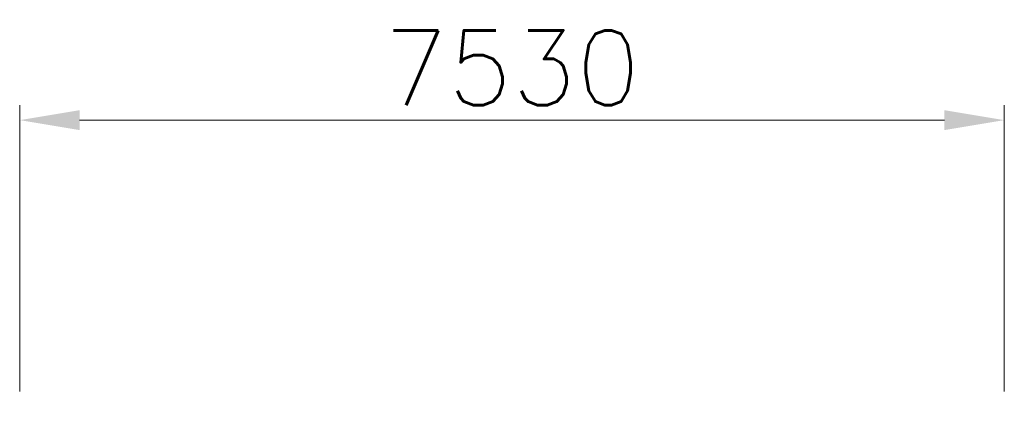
# Model space of a CAD drawing. Header units: millimetres. Extents: x -19676 to 167235, y 1586 to 44760.
# Tile 1 of 7: x -19676 to -12176, y 26240 to 29185. Entities that reach past the tile are written whole.
import ezdxf

# ---------------------------------------------------------------- set-up
doc = ezdxf.new("R2010")
doc.units = ezdxf.units.MM
doc.header["$MEASUREMENT"] = 0
doc.linetypes.add('CONTIN', pattern=[0])
doc.layers.get('0').update_dxf_attribs({"linetype": 'CONTIN'})
doc.layers.get('Defpoints').update_dxf_attribs({"linetype": 'CONTINUOUS'})
doc.styles.add('SIMPLEX', font='SIMPLEX')
doc.dimstyles.new('FOR D', dxfattribs={"dimscale": 100, "dimtxt": 4, "dimasz": 4, "dimexe": 1, "dimexo": 1, "dimgap": 1, "dimtad": 1, "dimdec": 0, "dimzin": 0, "dimdsep": 46, "dimtxsty": 'SIMPLEX', "dimcen": 1, "dimclrd": 6, "dimclre": 6, "dimclrt": 7, "dimadec": 0, "dimazin": 0, "dimtfac": 1, "dimtdec": 0, "dimtofl": 0, "dimtmove": 0, "dimatfit": 3, "dimfxl": 1, "dimtolj": 1, "dimtzin": 0, "dimlwd": 0, "dimlwe": 0, "dimarcsym": 1})

# ---------------------------------------------------------------- blocks, each defined once
blk = doc.blocks.new('*D30303030')
at = {"color": 6, "linetype": 'Continuous', "lineweight": 0}
for p, q in [((1078492.3, 27509.5), (1078492.3, 29689.5)), ((1085992.3, 27509.5), (1085992.3, 29689.5)), ((1078948.3, 29575.5), (1085536.3, 29575.5))]:
    blk.add_line(p, q, dxfattribs=at)
at = {"color": 6, "linetype": 'Continuous', "lineweight": 5}
for points in [[(1078948.3, 29651.5), (1078948.3, 29499.5), (1078492.3, 29575.5)], [(1085536.3, 29499.5), (1085536.3, 29651.5), (1085992.3, 29575.5)]]:
    blk.add_solid(points, dxfattribs=at)
at = {"layer": 'Defpoints', "color": 0, "linetype": 'Continuous', "lineweight": 5}
for p in [(1085992.3, 29575.5), (1078492.3, 27395.5), (1085992.3, 27395.5)]:
    blk.add_point(p, dxfattribs=at)
at = {"color": 7, "linetype": 'Continuous', "lineweight": 5, "insert": (1082242.3, 29974.5), "char_height": 570, "attachment_point": 5, "style": 'SIMPLEX'}
blk.add_mtext('\\A1;\\Fsimplex.shx|c1;7530', dxfattribs=at)
blk = doc.blocks.new('zw$7B08')
at = {"linetype": 'Continuous', "lineweight": 5}
dim = blk.add_linear_dim(base=(3449.1, 304.4), p1=(-4050.9, -1875.6), p2=(3449.1, -1875.6), text='\\Fsimplex.shx|c1;7530', dimstyle='FOR D', override={"dimtxt": 5, "dimasz": 4, "dimtxsty": 'SIMPLEX'}, dxfattribs=at)
dim.commit()
dim.dimension.update_dxf_attribs({"geometry": '*D30303030', "text_midpoint": (-300.9, 703.4), "insert": (-1082543.2, -29271.1)})

msp = doc.modelspace()

# ---------------------------------------------------------------- block references
at = {"linetype": 'Continuous'}
msp.add_blockref('zw$7B08', (-15625, 28115.8), dxfattribs=at)

doc.saveas('drawing.dxf')
